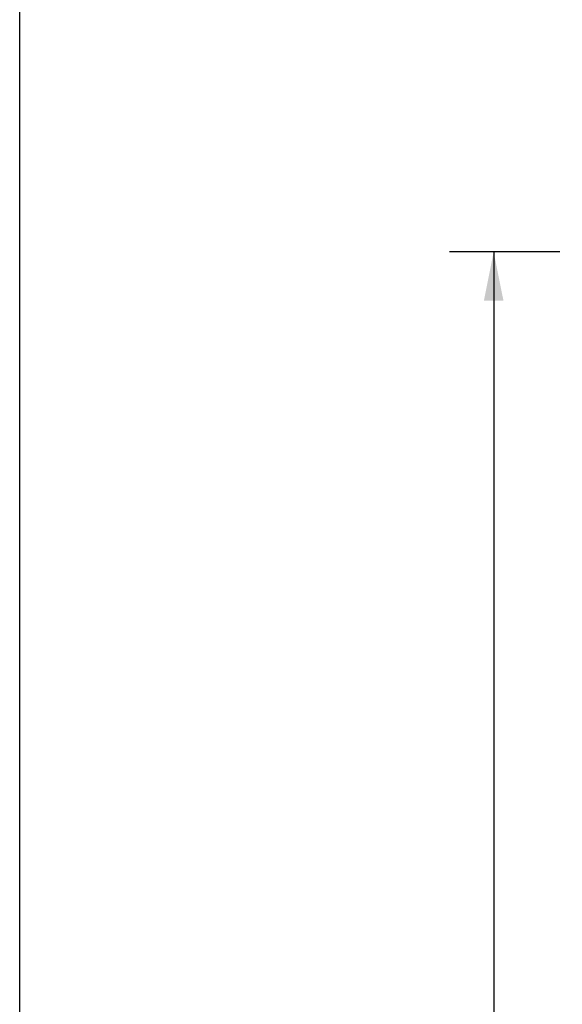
# Model space of a CAD drawing. Header units: inches. Extents: x 0 to 224, y 0 to 145.
# Tile 5 of 41: x 0 to 15, y 98 to 125. Entities that reach past the tile are written whole.
import ezdxf

# ---------------------------------------------------------------- set-up
doc = ezdxf.new("R2010")
doc.units = ezdxf.units.IN
doc.header["$LTSCALE"] = 12.302632
doc.header["$MEASUREMENT"] = 0
doc.layers.get('0').update_dxf_attribs({"linetype": 'CONTINUOUS'})
doc.layers.add('DIMENSIONS', color=7, linetype='CONTINUOUS')
doc.styles.get("Standard").update_dxf_attribs({"font": 'arial.ttf'})
doc.dimstyles.new('DIMSTYLE_1', dxfattribs={"dimtxt": 0.986842, "dimasz": 1.315789, "dimexe": 0.09, "dimexo": 0.07, "dimgap": 0.0375, "dimtad": 0, "dimtih": 1, "dimtoh": 1, "dimzin": 4, "dimdsep": 46, "dimtxsty": 'Standard', "dimblk": '_FILLED', "dimblk1": '_FILLED', "dimblk2": '_FILLED', "dimcen": 0.09, "dimadec": 3, "dimazin": 1, "dimtfac": 1, "dimtdec": 3, "dimtofl": 0, "dimtmove": 0, "dimatfit": 3, "dimldrblk": '_FILLED', "dimfxl": 0, "dimtolj": 1, "dimtzin": 4, "dimarcsym": 0})

# ---------------------------------------------------------------- blocks, each defined once
blk = doc.blocks.new('_FILLED')
at = {"color": 0, "linetype": 'ByBlock'}
blk.add_solid([(0, 0), (-1, 0.2), (-1, -0.2)], dxfattribs=at)
blk = doc.blocks.new('*D19')
at = {"layer": 'DIMENSIONS', "color": 2, "linetype": 'Continuous'}
for p, q in [((14.523, 118.549), (11.563, 118.549)), ((12.747, 118.549), (12.747, 83.536)), ((12.747, 46.549), (12.747, 81.562)), ((14.523, 46.549), (11.563, 46.549))]:
    blk.add_line(p, q, dxfattribs=at)
at = {"layer": 'DIMENSIONS', "color": 2, "linetype": 'Continuous', "xscale": 1.3157894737, "yscale": 1.3157894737, "zscale": 1.3157894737}
for p, rotation in [((12.747, 118.549), 90), ((12.747, 46.549), 270)]:
    blk.add_blockref('_FILLED', p, dxfattribs=dict(at, rotation=rotation))
at = {"layer": 'DIMENSIONS', "color": 2, "linetype": 'Continuous', "insert": (12.747, 83.042), "char_height": 0.9868, "width": 3.44844, "attachment_point": 2, "line_spacing_factor": 0.9}
blk.add_mtext('72.00', dxfattribs=at)

msp = doc.modelspace()

# ---------------------------------------------------------------- linework, layer by layer
at = {"color": 7, "linetype": 'Continuous'}
msp.add_line((0, 0), (0, 144.737), dxfattribs=at)

# ---------------------------------------------------------------- dimensions: what is measured, and where the dimension line sits
at = {"layer": 'DIMENSIONS', "color": 2, "linetype": 'Continuous'}
dim = msp.add_linear_dim(base=(12.747, 46.549), p1=(14.593, 118.549), p2=(14.593, 46.549), angle=270, dimstyle='DIMSTYLE_1', dxfattribs=at)
dim.commit()
dim.dimension.update_dxf_attribs({"geometry": '*D19', "text_midpoint": (12.747, 82.543), "dimtype": 160})

doc.saveas('drawing.dxf')
